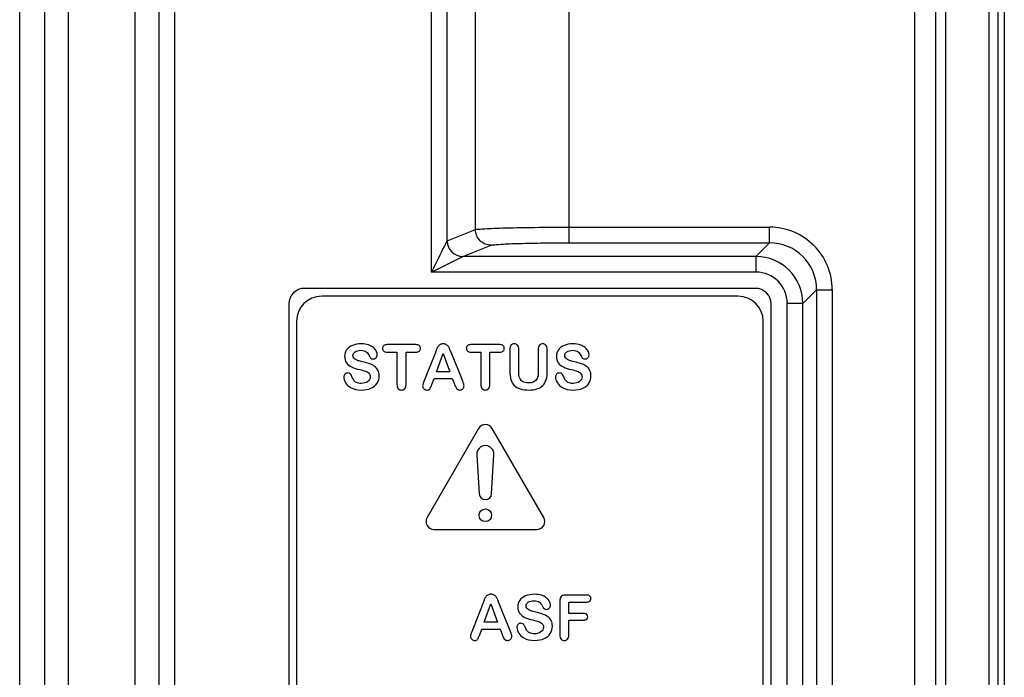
# Model space of a CAD drawing. Header units: millimetres. Extents: x 0 to 1500, y 0 to 1400.
# Tile 33 of 60: x 541 to 573, y 977 to 998. Entities that reach past the tile are written whole.
import ezdxf

# ---------------------------------------------------------------- set-up
doc = ezdxf.new("R2010")
doc.units = ezdxf.units.MM
doc.header["$LTSCALE"] = 91.259259
doc.layers.add('00_COMPONENTS', color=7, linetype='CONTINUOUS')

msp = doc.modelspace()

# ---------------------------------------------------------------- linework, layer by layer
at = {"layer": '00_COMPONENTS', "color": 7, "linetype": 'CONTINUOUS'}
for p, q in [((542.872, 1006.597), (542.872, 898.083)), ((545.019, 868.23), (545.019, 1006.583)), ((570.577, 1006.018), (570.577, 892.988)), ((569.901, 1005.703), (569.901, 944.538)), ((572.572, 893.303), (572.572, 1005.703)), ((572.772, 1005.553), (572.772, 893.453)), ((564.822, 989.083), (550.422, 989.083)), ((564.272, 988.833), (550.972, 988.833)), ((549.922, 988.583), (549.922, 946.583)), ((565.322, 946.583), (565.322, 988.583)), ((550.172, 988.033), (550.172, 947.133)), ((565.072, 947.133), (565.072, 988.033)), ((553.979, 987.284), (553.061, 987.284)), ((554.639, 987.132), (554.602, 987.037)), ((556.656, 987.284), (555.738, 987.284)), ((556.977, 987.133), (556.977, 986.447)), ((557.266, 986.432), (557.266, 987.133)), ((557.887, 987.133), (557.887, 986.426)), ((558.176, 986.447), (558.176, 987.133)), ((553.061, 987.045), (553.376, 987.045)), ((553.376, 987.045), (553.376, 986.01)), ((553.664, 986.01), (553.664, 987.045)), ((553.664, 987.045), (553.979, 987.045)), ((554.602, 987.037), (554.238, 986.111)), ((554.638, 986.415), (554.849, 987.004)), ((554.849, 987.004), (555.064, 986.415)), ((555.475, 986.119), (555.102, 987.039)), ((555.738, 987.045), (556.053, 987.045)), ((556.053, 987.045), (556.053, 986.01)), ((556.341, 986.01), (556.341, 987.045)), ((556.341, 987.045), (556.656, 987.045)), ((554.494, 986.015), (554.562, 986.198)), ((554.562, 986.198), (555.142, 986.198)), ((555.064, 986.415), (554.638, 986.415)), ((555.142, 986.198), (555.21, 986.019)), ((555.983, 984.608), (554.337, 981.758)), ((558.061, 981.758), (556.416, 984.608)), ((555.925, 983.766), (556, 982.521)), ((556.399, 982.521), (556.474, 983.766)), ((554.554, 981.383), (557.845, 981.383)), ((559.436, 979.284), (558.755, 979.284)), ((556.127, 979.037), (555.763, 978.111)), ((556.164, 979.132), (556.127, 979.037)), ((556.163, 978.415), (556.374, 979.004)), ((556.374, 979.004), (556.589, 978.415)), ((557, 978.119), (556.627, 979.039)), ((558.578, 979.107), (558.578, 978.01)), ((558.867, 978.696), (558.867, 979.061)), ((558.867, 979.061), (559.436, 979.061)), ((559.342, 978.696), (558.867, 978.696)), ((556.589, 978.415), (556.163, 978.415)), ((558.867, 978.01), (558.867, 978.479)), ((558.867, 978.479), (559.342, 978.479)), ((556.019, 978.015), (556.087, 978.198)), ((556.087, 978.198), (556.667, 978.198)), ((556.667, 978.198), (556.735, 978.019))]:
    msp.add_line(p, q, dxfattribs=at)
at = {"layer": '00_COMPONENTS', "color": 9, "linetype": 'CONTINUOUS'}
for p, q in [((545.78, 878.083), (545.78, 1006.583)), ((546.279, 878.083), (546.279, 1006.583)), ((554.483, 989.6), (554.483, 1006.103)), ((554.981, 990.598), (554.981, 1006.103)), ((555.882, 990.958), (555.882, 1006.013)), ((558.871, 990.538), (558.871, 1006.013)), ((570.896, 1006.009), (570.896, 892.997)), ((541.327, 878.02), (541.327, 1005.85)), ((542.125, 878.02), (542.125, 1005.85)), ((572.291, 893.303), (572.291, 1005.703)), ((554.981, 990.598), (555.882, 990.958)), ((558.871, 991.037), (565.277, 991.037)), ((565.277, 990.538), (565.277, 991.037)), ((558.871, 990.538), (565.277, 990.538)), ((565.277, 990.538), (564.84, 990.1)), ((555.483, 990.1), (556.38, 990.458)), ((554.483, 989.6), (555.482, 990.1)), ((564.84, 990.1), (555.483, 990.1)), ((564.84, 990.1), (564.84, 989.6)), ((564.84, 989.6), (554.483, 989.6)), ((566.776, 989.038), (566.339, 988.601)), ((566.776, 989.038), (566.776, 946.127)), ((566.776, 989.038), (567.276, 989.038)), ((567.276, 989.038), (567.276, 946.127)), ((565.839, 946.565), (565.839, 988.601)), ((566.339, 988.601), (565.839, 988.601)), ((566.339, 946.565), (566.339, 988.601))]:
    msp.add_line(p, q, dxfattribs=at)
at = {"layer": '00_COMPONENTS', "color": 7, "linetype": 'CONTINUOUS'}
msp.add_circle((556.199, 981.833), 0.2, dxfattribs=at)
at = {"layer": '00_COMPONENTS', "color": 9, "linetype": 'CONTINUOUS'}
for centre, radius, start, end in [((565.278, 989.039), 1.998, 359.9881, 90.0119), ((555.484, 990.603), 0.503, 180.5929, 269.9566), ((565.279, 989.04), 1.498, 359.9527, 90.0473), ((564.839, 988.6), 1.5, 0.0246, 89.9754), ((564.84, 988.601), 0.999, 0.0015, 89.9972)]:
    msp.add_arc(centre, radius, start, end, dxfattribs=at)
at = {"layer": '00_COMPONENTS', "color": 7, "linetype": 'CONTINUOUS'}
for centre, radius, start, end in [((550.422, 988.583), 0.5, 90, 180), ((564.822, 988.583), 0.5, 0, 90), ((550.972, 988.033), 0.8, 90, 180), ((564.272, 988.033), 0.8, 0, 90), ((556.199, 984.483), 0.25, 30, 150), ((556.199, 983.783), 0.275, 356.5602, 183.4398), ((556.199, 982.533), 0.2, 183.4398, 356.5602), ((554.554, 981.633), 0.25, 150, 270), ((557.845, 981.633), 0.25, 270, 30)]:
    msp.add_arc(centre, radius, start, end, dxfattribs=at)
at = {"layer": '00_COMPONENTS', "color": 9, "linetype": 'CONTINUOUS'}
for points, knots in [([(555.882, 990.958), (555.914, 990.968), (556.015, 990.976), (556.21, 990.992), (556.498, 991.004), (557.032, 991.021), (557.833, 991.034), (558.508, 991.037), (558.871, 991.037)], [0, 0, 0, 0, 0.033661, 0.100213, 0.197503, 0.322298, 0.636378, 1, 1, 1, 1]), ([(556.38, 990.458), (556.253, 990.458), (555.989, 990.566), (555.883, 990.83), (555.882, 990.958)], [0, 0, 0, 0, 0.499435, 1, 1, 1, 1]), ([(554.483, 989.6), (554.53, 989.695), (554.697, 990.026), (554.856, 990.362), (554.981, 990.596)], [0, 0, 0, 0, 0.284655, 1, 1, 1, 1]), ([(556.38, 990.458), (556.406, 990.468), (556.491, 990.476), (556.756, 990.502), (557.259, 990.518), (558.005, 990.535), (558.569, 990.538), (558.871, 990.538)], [0, 0, 0, 0, 0.033823, 0.100439, 0.322506, 0.636494, 1, 1, 1, 1])]:
    msp.add_open_spline(points, degree=3, knots=knots, dxfattribs=at)
at = {"layer": '00_COMPONENTS', "color": 7, "linetype": 'CONTINUOUS'}
for points in [[(551.767, 987.118), (551.724, 987.057), (551.702, 986.987), (551.702, 986.909)], [(551.952, 987.259), (551.871, 987.225), (551.809, 987.179), (551.767, 987.118)], [(552.238, 987.308), (552.128, 987.308), (552.033, 987.291), (551.952, 987.259)], [(552.038, 987.053), (552.084, 987.086), (552.144, 987.103), (552.219, 987.103)], [(552.219, 987.103), (552.298, 987.103), (552.357, 987.087), (552.394, 987.057)], [(552.465, 987.275), (552.401, 987.296), (552.326, 987.308), (552.238, 987.308)], [(552.624, 987.188), (552.581, 987.224), (552.529, 987.253), (552.465, 987.275)], [(552.716, 987.075), (552.697, 987.114), (552.666, 987.152), (552.624, 987.188)], [(552.746, 986.96), (552.746, 986.997), (552.736, 987.036), (552.716, 987.075)], [(552.952, 987.252), (552.927, 987.23), (552.915, 987.201), (552.915, 987.164)], [(552.915, 987.164), (552.915, 987.128), (552.927, 987.099), (552.951, 987.077)], [(552.951, 987.077), (552.974, 987.056), (553.011, 987.045), (553.061, 987.045)], [(553.061, 987.284), (553.013, 987.284), (552.977, 987.273), (552.952, 987.252)], [(554.09, 987.25), (554.065, 987.272), (554.029, 987.284), (553.979, 987.284)], [(553.979, 987.045), (554.028, 987.045), (554.065, 987.056), (554.09, 987.078)], [(554.127, 987.164), (554.127, 987.199), (554.114, 987.228), (554.09, 987.25)], [(554.09, 987.078), (554.114, 987.099), (554.127, 987.128), (554.127, 987.164)], [(554.686, 987.225), (554.669, 987.2), (554.654, 987.169), (554.639, 987.132)], [(554.751, 987.285), (554.724, 987.269), (554.702, 987.25), (554.686, 987.225)], [(554.851, 987.308), (554.811, 987.308), (554.778, 987.3), (554.751, 987.285)], [(554.951, 987.285), (554.924, 987.3), (554.891, 987.308), (554.851, 987.308)], [(555.016, 987.226), (555, 987.25), (554.979, 987.269), (554.951, 987.285)], [(555.058, 987.148), (555.047, 987.176), (555.033, 987.202), (555.016, 987.226)], [(555.102, 987.039), (555.085, 987.084), (555.07, 987.121), (555.058, 987.148)], [(555.629, 987.252), (555.604, 987.23), (555.592, 987.201), (555.592, 987.164)], [(555.592, 987.164), (555.592, 987.128), (555.604, 987.099), (555.628, 987.077)], [(555.628, 987.077), (555.652, 987.056), (555.689, 987.045), (555.738, 987.045)], [(555.738, 987.284), (555.691, 987.284), (555.655, 987.273), (555.629, 987.252)], [(556.767, 987.25), (556.743, 987.272), (556.706, 987.284), (556.656, 987.284)], [(556.656, 987.045), (556.705, 987.045), (556.742, 987.056), (556.767, 987.078)], [(556.804, 987.164), (556.804, 987.199), (556.791, 987.228), (556.767, 987.25)], [(556.767, 987.078), (556.791, 987.099), (556.804, 987.128), (556.804, 987.164)], [(557.016, 987.264), (556.99, 987.235), (556.977, 987.191), (556.977, 987.133)], [(557.12, 987.308), (557.077, 987.308), (557.042, 987.293), (557.016, 987.264)], [(557.226, 987.264), (557.2, 987.293), (557.165, 987.308), (557.12, 987.308)], [(557.266, 987.133), (557.266, 987.191), (557.252, 987.235), (557.226, 987.264)], [(557.926, 987.264), (557.9, 987.235), (557.887, 987.191), (557.887, 987.133)], [(558.03, 987.308), (557.987, 987.308), (557.952, 987.293), (557.926, 987.264)], [(558.135, 987.264), (558.108, 987.293), (558.073, 987.308), (558.03, 987.308)], [(558.176, 987.133), (558.176, 987.191), (558.163, 987.235), (558.135, 987.264)], [(558.53, 987.118), (558.487, 987.057), (558.466, 986.987), (558.466, 986.909)], [(558.716, 987.259), (558.634, 987.225), (558.573, 987.179), (558.53, 987.118)], [(559.002, 987.308), (558.892, 987.308), (558.797, 987.291), (558.716, 987.259)], [(558.802, 987.053), (558.847, 987.086), (558.908, 987.103), (558.982, 987.103)], [(558.982, 987.103), (559.062, 987.103), (559.121, 987.087), (559.157, 987.057)], [(559.229, 987.275), (559.164, 987.296), (559.089, 987.308), (559.002, 987.308)], [(559.388, 987.188), (559.345, 987.224), (559.293, 987.253), (559.229, 987.275)], [(559.48, 987.075), (559.461, 987.114), (559.43, 987.152), (559.388, 987.188)], [(559.51, 986.96), (559.51, 986.997), (559.5, 987.036), (559.48, 987.075)], [(551.702, 986.909), (551.702, 986.827), (551.722, 986.758), (551.763, 986.702)], [(551.97, 986.935), (551.97, 986.981), (551.992, 987.02), (552.038, 987.053)], [(551.993, 986.861), (551.978, 986.882), (551.97, 986.906), (551.97, 986.935)], [(552.057, 986.808), (552.03, 986.823), (552.009, 986.84), (551.993, 986.861)], [(552.14, 986.772), (552.112, 986.781), (552.085, 986.793), (552.057, 986.808)], [(552.278, 986.736), (552.214, 986.752), (552.167, 986.764), (552.14, 986.772)], [(552.394, 987.057), (552.43, 987.027), (552.461, 986.985), (552.488, 986.932)], [(552.488, 986.932), (552.507, 986.894), (552.525, 986.866), (552.543, 986.85)], [(552.543, 986.85), (552.56, 986.833), (552.585, 986.826), (552.618, 986.826)], [(552.618, 986.826), (552.654, 986.826), (552.685, 986.839), (552.709, 986.866)], [(552.709, 986.866), (552.733, 986.894), (552.746, 986.925), (552.746, 986.96)], [(558.466, 986.909), (558.466, 986.827), (558.486, 986.758), (558.526, 986.702)], [(558.734, 986.935), (558.734, 986.981), (558.756, 987.02), (558.802, 987.053)], [(558.757, 986.861), (558.741, 986.882), (558.734, 986.906), (558.734, 986.935)], [(558.821, 986.808), (558.794, 986.823), (558.772, 986.84), (558.757, 986.861)], [(558.904, 986.772), (558.875, 986.781), (558.848, 986.793), (558.821, 986.808)], [(559.042, 986.736), (558.978, 986.752), (558.931, 986.764), (558.904, 986.772)], [(559.157, 987.057), (559.194, 987.027), (559.225, 986.985), (559.251, 986.932)], [(559.251, 986.932), (559.27, 986.894), (559.289, 986.866), (559.306, 986.85)], [(559.306, 986.85), (559.324, 986.833), (559.349, 986.826), (559.382, 986.826)], [(559.382, 986.826), (559.418, 986.826), (559.448, 986.839), (559.473, 986.866)], [(559.473, 986.866), (559.497, 986.894), (559.51, 986.925), (559.51, 986.96)], [(551.763, 986.702), (551.803, 986.647), (551.858, 986.603), (551.927, 986.571)], [(551.927, 986.571), (551.996, 986.539), (552.082, 986.51), (552.185, 986.487)], [(552.185, 986.487), (552.261, 986.47), (552.322, 986.453), (552.368, 986.438)], [(552.496, 986.673), (552.431, 986.696), (552.358, 986.717), (552.278, 986.736)], [(552.662, 986.591), (552.616, 986.623), (552.561, 986.651), (552.496, 986.673)], [(552.769, 986.468), (552.744, 986.517), (552.708, 986.558), (552.662, 986.591)], [(552.808, 986.286), (552.808, 986.358), (552.794, 986.418), (552.769, 986.468)], [(556.977, 986.447), (556.977, 986.339), (556.989, 986.247), (557.012, 986.169)], [(558.143, 986.168), (558.165, 986.242), (558.176, 986.335), (558.176, 986.447)], [(558.526, 986.702), (558.567, 986.647), (558.622, 986.603), (558.691, 986.571)], [(558.691, 986.571), (558.76, 986.539), (558.845, 986.51), (558.948, 986.487)], [(558.948, 986.487), (559.024, 986.47), (559.086, 986.453), (559.131, 986.438)], [(559.259, 986.673), (559.194, 986.696), (559.122, 986.717), (559.042, 986.736)], [(559.426, 986.591), (559.38, 986.623), (559.325, 986.651), (559.259, 986.673)], [(559.533, 986.468), (559.508, 986.517), (559.472, 986.558), (559.426, 986.591)], [(559.572, 986.286), (559.572, 986.358), (559.558, 986.418), (559.533, 986.468)], [(551.711, 986.342), (551.687, 986.317), (551.675, 986.288), (551.675, 986.253)], [(551.675, 986.253), (551.675, 986.192), (551.695, 986.13), (551.735, 986.066)], [(551.804, 986.38), (551.767, 986.38), (551.735, 986.368), (551.711, 986.342)], [(551.881, 986.351), (551.86, 986.37), (551.835, 986.38), (551.804, 986.38)], [(551.935, 986.264), (551.92, 986.302), (551.903, 986.332), (551.881, 986.351)], [(551.994, 986.151), (551.973, 986.181), (551.953, 986.219), (551.935, 986.264)], [(552.083, 986.075), (552.045, 986.094), (552.015, 986.12), (551.994, 986.151)], [(552.368, 986.438), (552.413, 986.422), (552.45, 986.399), (552.479, 986.369)], [(552.523, 986.255), (552.523, 986.194), (552.496, 986.145), (552.442, 986.105)], [(552.479, 986.369), (552.509, 986.34), (552.523, 986.301), (552.523, 986.255)], [(552.741, 986.053), (552.786, 986.121), (552.808, 986.199), (552.808, 986.286)], [(557.012, 986.169), (557.036, 986.091), (557.072, 986.028), (557.122, 985.978)], [(557.292, 986.231), (557.275, 986.285), (557.266, 986.352), (557.266, 986.432)], [(557.387, 986.107), (557.342, 986.136), (557.31, 986.178), (557.292, 986.231)], [(557.817, 986.153), (557.771, 986.092), (557.691, 986.063), (557.578, 986.063)], [(557.887, 986.426), (557.887, 986.303), (557.864, 986.213), (557.817, 986.153)], [(558.021, 985.972), (558.081, 986.028), (558.122, 986.093), (558.143, 986.168)], [(558.475, 986.342), (558.451, 986.317), (558.439, 986.288), (558.439, 986.253)], [(558.439, 986.253), (558.439, 986.192), (558.458, 986.13), (558.499, 986.066)], [(558.568, 986.38), (558.53, 986.38), (558.499, 986.368), (558.475, 986.342)], [(558.645, 986.351), (558.624, 986.37), (558.598, 986.38), (558.568, 986.38)], [(558.699, 986.264), (558.684, 986.302), (558.666, 986.332), (558.645, 986.351)], [(558.758, 986.151), (558.736, 986.181), (558.717, 986.219), (558.699, 986.264)], [(558.847, 986.075), (558.808, 986.094), (558.779, 986.12), (558.758, 986.151)], [(559.131, 986.438), (559.177, 986.422), (559.214, 986.399), (559.243, 986.369)], [(559.287, 986.255), (559.287, 986.194), (559.26, 986.145), (559.206, 986.105)], [(559.243, 986.369), (559.272, 986.34), (559.287, 986.301), (559.287, 986.255)], [(559.505, 986.053), (559.549, 986.121), (559.572, 986.199), (559.572, 986.286)], [(551.735, 986.066), (551.776, 986.002), (551.829, 985.951), (551.894, 985.913)], [(551.894, 985.913), (551.985, 985.86), (552.101, 985.834), (552.242, 985.834)], [(552.234, 986.046), (552.172, 986.046), (552.121, 986.055), (552.083, 986.075)], [(552.442, 986.105), (552.389, 986.065), (552.32, 986.046), (552.234, 986.046)], [(552.242, 985.834), (552.359, 985.834), (552.461, 985.853), (552.546, 985.892)], [(552.546, 985.892), (552.632, 985.931), (552.696, 985.984), (552.741, 986.053)], [(553.376, 986.01), (553.376, 985.95), (553.389, 985.907), (553.416, 985.877)], [(553.416, 985.877), (553.443, 985.848), (553.478, 985.834), (553.521, 985.834)], [(553.521, 985.834), (553.563, 985.834), (553.597, 985.848), (553.623, 985.877)], [(553.623, 985.877), (553.65, 985.906), (553.664, 985.949), (553.664, 986.01)], [(554.205, 986.024), (554.199, 986.003), (554.196, 985.983), (554.196, 985.964)], [(554.196, 985.964), (554.196, 985.93), (554.209, 985.9), (554.237, 985.873)], [(554.238, 986.111), (554.222, 986.074), (554.211, 986.045), (554.205, 986.024)], [(554.237, 985.873), (554.265, 985.847), (554.297, 985.834), (554.334, 985.834)], [(554.334, 985.834), (554.377, 985.834), (554.407, 985.846), (554.426, 985.871)], [(554.426, 985.871), (554.445, 985.896), (554.468, 985.943), (554.494, 986.015)], [(555.21, 986.019), (555.219, 985.997), (555.23, 985.972), (555.242, 985.943)], [(555.242, 985.943), (555.255, 985.913), (555.267, 985.892), (555.278, 985.878)], [(555.278, 985.878), (555.289, 985.865), (555.303, 985.854), (555.319, 985.846)], [(555.319, 985.846), (555.335, 985.838), (555.354, 985.834), (555.377, 985.834)], [(555.377, 985.834), (555.416, 985.834), (555.449, 985.848), (555.476, 985.875)], [(555.518, 985.966), (555.518, 985.997), (555.503, 986.048), (555.475, 986.119)], [(555.476, 985.875), (555.504, 985.902), (555.518, 985.933), (555.518, 985.966)], [(556.053, 986.01), (556.053, 985.95), (556.066, 985.907), (556.093, 985.877)], [(556.093, 985.877), (556.12, 985.848), (556.155, 985.834), (556.198, 985.834)], [(556.198, 985.834), (556.24, 985.834), (556.274, 985.848), (556.301, 985.877)], [(556.301, 985.877), (556.328, 985.906), (556.341, 985.949), (556.341, 986.01)], [(557.122, 985.978), (557.172, 985.929), (557.236, 985.892), (557.316, 985.869)], [(557.316, 985.869), (557.394, 985.846), (557.489, 985.834), (557.599, 985.834)], [(557.578, 986.063), (557.496, 986.063), (557.432, 986.078), (557.387, 986.107)], [(557.599, 985.834), (557.69, 985.834), (557.771, 985.845), (557.84, 985.867)], [(557.84, 985.867), (557.908, 985.888), (557.968, 985.923), (558.021, 985.972)], [(558.499, 986.066), (558.54, 986.002), (558.592, 985.951), (558.658, 985.913)], [(558.658, 985.913), (558.749, 985.86), (558.865, 985.834), (559.006, 985.834)], [(558.998, 986.046), (558.936, 986.046), (558.885, 986.055), (558.847, 986.075)], [(559.206, 986.105), (559.153, 986.065), (559.084, 986.046), (558.998, 986.046)], [(559.006, 985.834), (559.123, 985.834), (559.225, 985.853), (559.31, 985.892)], [(559.31, 985.892), (559.396, 985.931), (559.46, 985.984), (559.505, 986.053)], [(556.211, 979.225), (556.194, 979.2), (556.179, 979.169), (556.164, 979.132)], [(556.276, 979.285), (556.249, 979.269), (556.227, 979.25), (556.211, 979.225)], [(556.376, 979.308), (556.336, 979.308), (556.303, 979.3), (556.276, 979.285)], [(556.476, 979.285), (556.449, 979.3), (556.416, 979.308), (556.376, 979.308)], [(556.541, 979.226), (556.525, 979.25), (556.504, 979.269), (556.476, 979.285)], [(556.583, 979.148), (556.572, 979.176), (556.558, 979.202), (556.541, 979.226)], [(557.483, 979.259), (557.401, 979.225), (557.34, 979.179), (557.297, 979.118)], [(557.769, 979.308), (557.659, 979.308), (557.564, 979.291), (557.483, 979.259)], [(557.995, 979.275), (557.931, 979.296), (557.856, 979.308), (557.769, 979.308)], [(558.155, 979.188), (558.112, 979.224), (558.06, 979.253), (557.995, 979.275)], [(558.596, 979.208), (558.584, 979.182), (558.578, 979.147), (558.578, 979.107)], [(558.654, 979.265), (558.628, 979.253), (558.608, 979.234), (558.596, 979.208)], [(558.755, 979.284), (558.714, 979.284), (558.68, 979.277), (558.654, 979.265)], [(559.538, 979.253), (559.515, 979.273), (559.481, 979.284), (559.436, 979.284)], [(559.572, 979.173), (559.572, 979.206), (559.56, 979.232), (559.538, 979.253)], [(556.627, 979.039), (556.61, 979.084), (556.595, 979.121), (556.583, 979.148)], [(557.297, 979.118), (557.254, 979.057), (557.233, 978.987), (557.233, 978.909)], [(557.233, 978.909), (557.233, 978.827), (557.252, 978.758), (557.293, 978.702)], [(557.5, 978.935), (557.5, 978.981), (557.523, 979.02), (557.568, 979.053)], [(557.523, 978.861), (557.508, 978.882), (557.5, 978.906), (557.5, 978.935)], [(557.568, 979.053), (557.614, 979.086), (557.674, 979.103), (557.749, 979.103)], [(557.749, 979.103), (557.829, 979.103), (557.887, 979.087), (557.924, 979.057)], [(557.924, 979.057), (557.96, 979.027), (557.991, 978.985), (558.018, 978.932)], [(558.018, 978.932), (558.037, 978.894), (558.056, 978.866), (558.073, 978.85)], [(558.247, 979.075), (558.228, 979.114), (558.197, 979.152), (558.155, 979.188)], [(558.239, 978.866), (558.264, 978.894), (558.276, 978.925), (558.276, 978.96)], [(558.276, 978.96), (558.276, 978.997), (558.267, 979.036), (558.247, 979.075)], [(559.436, 979.061), (559.481, 979.061), (559.515, 979.071), (559.538, 979.091)], [(559.538, 979.091), (559.56, 979.111), (559.572, 979.139), (559.572, 979.173)], [(557.293, 978.702), (557.334, 978.647), (557.389, 978.603), (557.458, 978.571)], [(557.588, 978.808), (557.561, 978.823), (557.539, 978.84), (557.523, 978.861)], [(557.67, 978.772), (557.642, 978.781), (557.615, 978.793), (557.588, 978.808)], [(557.809, 978.736), (557.744, 978.752), (557.698, 978.764), (557.67, 978.772)], [(558.026, 978.673), (557.961, 978.696), (557.888, 978.717), (557.809, 978.736)], [(558.193, 978.591), (558.147, 978.623), (558.092, 978.651), (558.026, 978.673)], [(558.073, 978.85), (558.091, 978.833), (558.116, 978.826), (558.149, 978.826)], [(558.149, 978.826), (558.185, 978.826), (558.215, 978.839), (558.239, 978.866)], [(558.3, 978.468), (558.274, 978.517), (558.239, 978.558), (558.193, 978.591)], [(559.441, 978.666), (559.419, 978.686), (559.386, 978.696), (559.342, 978.696)], [(559.44, 978.509), (559.462, 978.528), (559.474, 978.554), (559.474, 978.587)], [(559.474, 978.587), (559.474, 978.62), (559.462, 978.647), (559.441, 978.666)], [(557.242, 978.342), (557.217, 978.317), (557.206, 978.288), (557.206, 978.253)], [(557.335, 978.38), (557.297, 978.38), (557.266, 978.368), (557.242, 978.342)], [(557.412, 978.351), (557.39, 978.37), (557.365, 978.38), (557.335, 978.38)], [(557.466, 978.264), (557.451, 978.302), (557.433, 978.332), (557.412, 978.351)], [(557.458, 978.571), (557.527, 978.539), (557.612, 978.51), (557.715, 978.487)], [(557.524, 978.151), (557.503, 978.181), (557.484, 978.219), (557.466, 978.264)], [(557.715, 978.487), (557.791, 978.47), (557.852, 978.453), (557.898, 978.438)], [(557.898, 978.438), (557.944, 978.422), (557.981, 978.399), (558.01, 978.369)], [(558.01, 978.369), (558.039, 978.34), (558.054, 978.301), (558.054, 978.255)], [(558.272, 978.053), (558.316, 978.121), (558.339, 978.199), (558.339, 978.286)], [(558.339, 978.286), (558.339, 978.358), (558.325, 978.418), (558.3, 978.468)], [(559.342, 978.479), (559.385, 978.479), (559.418, 978.489), (559.44, 978.509)], [(555.73, 978.024), (555.724, 978.003), (555.721, 977.983), (555.721, 977.964)], [(555.721, 977.964), (555.721, 977.93), (555.734, 977.9), (555.762, 977.873)], [(555.763, 978.111), (555.747, 978.074), (555.736, 978.045), (555.73, 978.024)], [(555.951, 977.871), (555.97, 977.896), (555.992, 977.943), (556.019, 978.015)], [(556.735, 978.019), (556.744, 977.997), (556.754, 977.972), (556.767, 977.943)], [(557.043, 977.966), (557.043, 977.997), (557.028, 978.048), (557, 978.119)], [(557.001, 977.875), (557.029, 977.902), (557.043, 977.933), (557.043, 977.966)], [(557.206, 978.253), (557.206, 978.192), (557.225, 978.13), (557.266, 978.066)], [(557.266, 978.066), (557.307, 978.002), (557.359, 977.951), (557.424, 977.913)], [(557.614, 978.075), (557.575, 978.094), (557.546, 978.12), (557.524, 978.151)], [(557.765, 978.046), (557.703, 978.046), (557.652, 978.055), (557.614, 978.075)], [(557.973, 978.105), (557.92, 978.065), (557.85, 978.046), (557.765, 978.046)], [(558.054, 978.255), (558.054, 978.194), (558.026, 978.145), (557.973, 978.105)], [(558.077, 977.892), (558.163, 977.931), (558.227, 977.984), (558.272, 978.053)], [(558.578, 978.01), (558.578, 977.95), (558.591, 977.907), (558.618, 977.877)], [(558.826, 977.877), (558.853, 977.906), (558.867, 977.949), (558.867, 978.01)], [(555.762, 977.873), (555.79, 977.847), (555.822, 977.834), (555.859, 977.834)], [(555.859, 977.834), (555.902, 977.834), (555.932, 977.846), (555.951, 977.871)], [(556.767, 977.943), (556.78, 977.913), (556.791, 977.892), (556.803, 977.878)], [(556.803, 977.878), (556.814, 977.865), (556.827, 977.854), (556.844, 977.846)], [(556.844, 977.846), (556.859, 977.838), (556.879, 977.834), (556.902, 977.834)], [(556.902, 977.834), (556.941, 977.834), (556.974, 977.848), (557.001, 977.875)], [(557.424, 977.913), (557.516, 977.86), (557.632, 977.834), (557.773, 977.834)], [(557.773, 977.834), (557.889, 977.834), (557.991, 977.853), (558.077, 977.892)], [(558.618, 977.877), (558.645, 977.848), (558.68, 977.834), (558.723, 977.834)], [(558.723, 977.834), (558.765, 977.834), (558.799, 977.848), (558.826, 977.877)]]:
    msp.add_open_spline(points, degree=3, dxfattribs=at)

doc.saveas('drawing.dxf')
